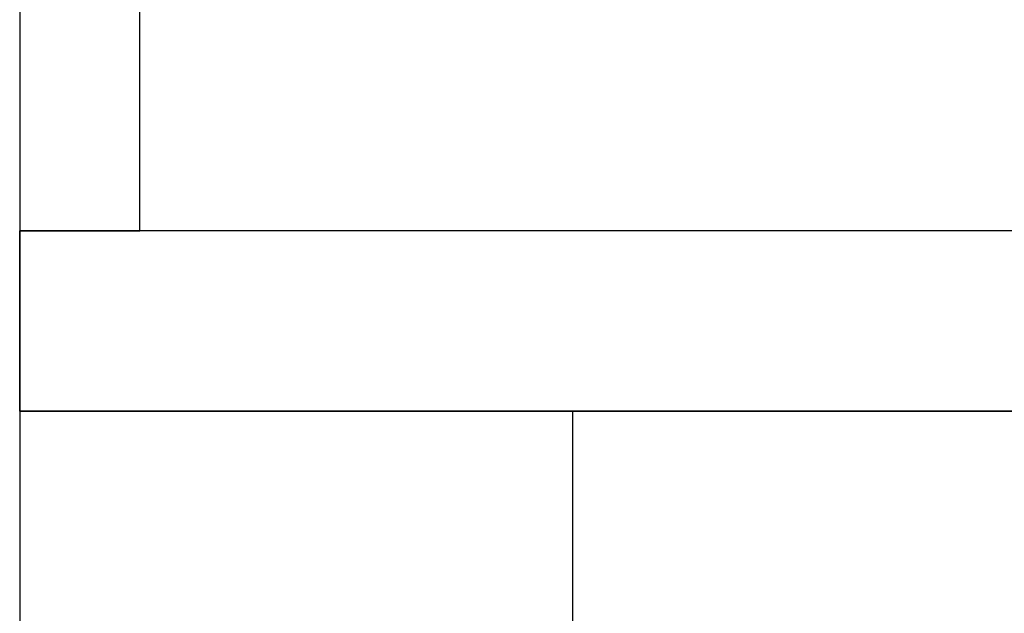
# Model space of a CAD drawing. Header units: metres. Extents: x 391.1 to 427.5, y 12.7 to 29.9.
# Tile 174 of 252: x 410.5 to 411.3, y 18.3 to 18.8. Entities that reach past the tile are written whole.
import ezdxf

# ---------------------------------------------------------------- set-up
doc = ezdxf.new("R2010")
doc.units = ezdxf.units.M
doc.layers.add('A-WALL-____-MCUT', color=7, linetype='Continuous', lineweight=25)
doc.layers.add('A-WALL-____-OTLN', color=7, linetype='Continuous', lineweight=25)

# ---------------------------------------------------------------- blocks, each defined once
blk = doc.blocks.new('Family - Evans P-1-153470-01_CLI_AIRE_PS1')
at = {"layer": 'A-WALL-____-MCUT', "color": 253, "true_color": 0xaaaaaa}
for p, q in [((1.17752, 0.1), (0, 0.1)), ((0, 0.1), (0, 0)), ((0, 0), (1.17752, 0))]:
    blk.add_line(p, q, dxfattribs=at)
at = {"layer": 'A-WALL-____-OTLN', "color": 253, "true_color": 0xaaaaaa}
for p, q in [((1.17752, 0.1), (0, 0.1)), ((0, 0.1), (0, 0)), ((0, 0), (1.17752, 0))]:
    blk.add_line(p, q, dxfattribs=at)
at = {"layer": 'A-WALL-____-OTLN', "color": 253, "lineweight": 18, "true_color": 0xaaaaaa}
blk.add_line((0, 0), (2.12875, 0), dxfattribs=at)
blk = doc.blocks.new('Family - Evans P-1-153536-01_CLI_AIRE_PS1')
at = {"layer": 'A-WALL-____-MCUT', "color": 253, "true_color": 0xaaaaaa}
for p, q in [((10.2432, 0.15), (6.43244, 0.15)), ((10.2432, 0), (10.2432, 0.15)), ((6.43244, 0), (10.2432, 0))]:
    blk.add_line(p, q, dxfattribs=at)
at = {"layer": 'A-WALL-____-OTLN', "color": 253, "true_color": 0xaaaaaa}
for p, q in [((6.43244, 0.15), (10.2432, 0.15)), ((10.2432, 0.15), (10.2432, 0)), ((6.43244, 0), (10.2432, 0))]:
    blk.add_line(p, q, dxfattribs=at)
at = {"layer": 'A-WALL-____-OTLN', "color": 253, "lineweight": 18, "true_color": 0xaaaaaa}
blk.add_line((0, 0), (10.2432, 0), dxfattribs=at)
blk = doc.blocks.new('Family - Evans P-1-153660-01_CLI_AIRE_PS1')
at = {"layer": 'A-WALL-____-MCUT', "color": 253, "true_color": 0xaaaaaa}
for p, q in [((0.27686, 0.46), (0, 0.46)), ((0, 0.46), (0, 0)), ((0.27686, 0), (0.27686, 0.46)), ((0, 0), (0.27686, 0))]:
    blk.add_line(p, q, dxfattribs=at)
at = {"layer": 'A-WALL-____-OTLN', "color": 253, "true_color": 0xaaaaaa}
for p, q in [((0.27686, 0.46), (0, 0.46)), ((0, 0.46), (0, 0)), ((0.27686, 0), (0.27686, 0.46)), ((0, 0), (0.27686, 0))]:
    blk.add_line(p, q, dxfattribs=at)
at = {"layer": 'A-WALL-____-OTLN', "color": 253, "lineweight": 18, "true_color": 0xaaaaaa}
blk.add_line((0, 0), (0.27686, 0), dxfattribs=at)
blk = doc.blocks.new('LONDR55-XX_ZZ-ARQ-CAA-M3D-Londres55_ifc-1-01_CLI_AIRE_PS1')
at = {"layer": 'A-WALL-____-OTLN', "color": 253, "lineweight": 18, "true_color": 0xaaaaaa}
for name, p, rotation in [('Family - Evans P-1-153470-01_CLI_AIRE_PS1', (410.60319, 18.63074), 90), ('Family - Evans P-1-153536-01_CLI_AIRE_PS1', (420.74639, 18.63074), 180), ('Family - Evans P-1-153660-01_CLI_AIRE_PS1', (410.96325, 18.20388), 90)]:
    blk.add_blockref(name, p, dxfattribs=dict(at, rotation=rotation))

msp = doc.modelspace()

# ---------------------------------------------------------------- block references
at = {"lineweight": 5}
msp.add_blockref('LONDR55-XX_ZZ-ARQ-CAA-M3D-Londres55_ifc-1-01_CLI_AIRE_PS1', (0, 0), dxfattribs=at)

doc.saveas('drawing.dxf')
